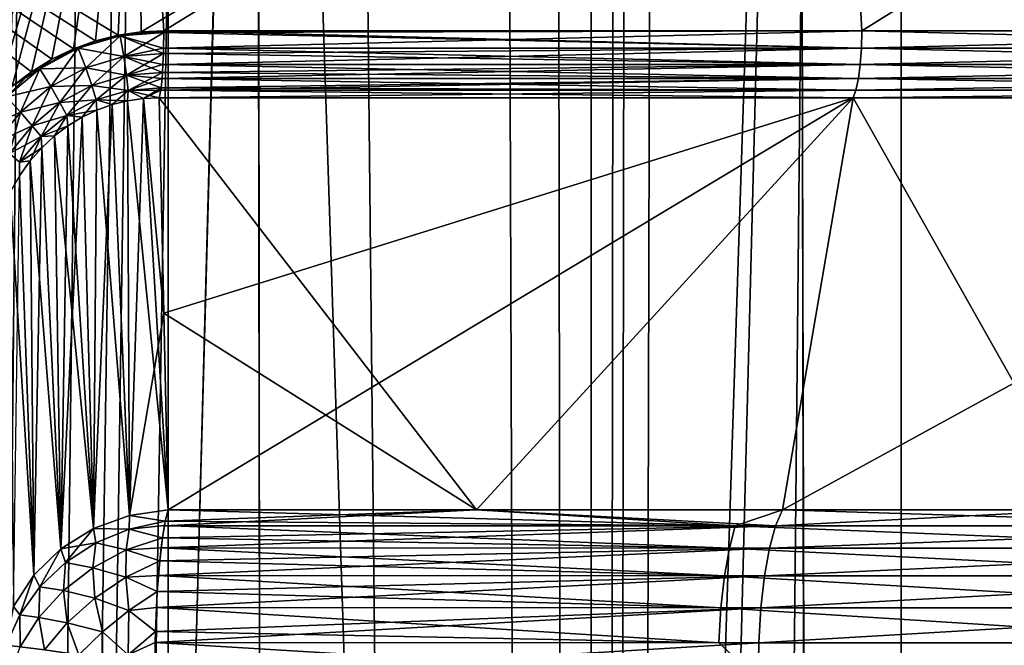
# Model space of a CAD drawing. Header units: metres. Extents: x -24 to 24, y -69 to 184.
# Tile 238 of 256: x 1.66 to 4.41, y -11.38 to -9.63. Entities that reach past the tile are written whole.
import ezdxf

# ---------------------------------------------------------------- set-up
doc = ezdxf.new("R2010")
doc.units = ezdxf.units.M
for name, color, linetype in [('108', 7, 'CONTINUOUS'), ('109', 7, 'CONTINUOUS'), ('113', 7, 'CONTINUOUS'), ('114', 7, 'CONTINUOUS'), ('142', 7, 'CONTINUOUS'), ('143', 7, 'CONTINUOUS'), ('154', 7, 'CONTINUOUS'), ('156', 7, 'CONTINUOUS'), ('31', 7, 'CONTINUOUS'), ('367', 7, 'CONTINUOUS'), ('369', 7, 'CONTINUOUS'), ('3981', 7, 'CONTINUOUS'), ('3984', 7, 'CONTINUOUS'), ('3994', 7, 'CONTINUOUS'), ('56', 7, 'CONTINUOUS'), ('560', 2, 'CONTINUOUS'), ('569', 2, 'CONTINUOUS'), ('63', 7, 'CONTINUOUS'), ('79', 7, 'CONTINUOUS'), ('80', 7, 'CONTINUOUS')]:
    doc.layers.add(name, color=color, linetype=linetype)

msp = doc.modelspace()

# ---------------------------------------------------------------- linework, layer by layer
at = {"layer": '108'}
for points in [[(2.058571, -9.708201, 21.395289), (4.013985, -9.708201, 21.115966), (2.059131, -9.66465, 21.401112)], [(4.013985, -9.708201, 21.115966), (2.059137, -9.659959, 21.401167), (2.059131, -9.66465, 21.401112)], [(4.015098, -9.659958, 21.121766), (2.059137, -9.659959, 21.401167), (4.013985, -9.708201, 21.115966)], [(5.9355, -9.708201, 20.658314), (4.015098, -9.659958, 21.121766), (4.013985, -9.708201, 21.115966)], [(5.937156, -9.659958, 20.663983), (4.015098, -9.659958, 21.121766), (5.9355, -9.708201, 20.658314)], [(4.010724, -9.753766, 21.098814), (2.058571, -9.708201, 21.395289), (2.058144, -9.723514, 21.390848)], [(4.013985, -9.708201, 21.115966), (2.058571, -9.708201, 21.395289), (4.010724, -9.753766, 21.098814)], [(5.930678, -9.753766, 20.641534), (4.013985, -9.708201, 21.115966), (4.010724, -9.753766, 21.098814)], [(5.9355, -9.708201, 20.658314), (4.013985, -9.708201, 21.115966), (5.930678, -9.753766, 20.641534)], [(2.056899, -9.753766, 21.37791), (4.010724, -9.753766, 21.098814), (2.058144, -9.723514, 21.390848)], [(4.0055, -9.793748, 21.071333), (2.056899, -9.753766, 21.37791), (2.055535, -9.776699, 21.363734)], [(4.010724, -9.753766, 21.098814), (2.056899, -9.753766, 21.37791), (4.0055, -9.793748, 21.071333)], [(5.922954, -9.793748, 20.614648), (4.010724, -9.753766, 21.098814), (4.0055, -9.793748, 21.071333)], [(5.930678, -9.753766, 20.641534), (4.010724, -9.753766, 21.098814), (5.922954, -9.793748, 20.614648)], [(3.998624, -9.825766, 21.035157), (2.05422, -9.793748, 21.350065), (2.051538, -9.81946, 21.322194)], [(2.05422, -9.793748, 21.350065), (4.0055, -9.793748, 21.071333), (2.055535, -9.776699, 21.363734)], [(4.0055, -9.793748, 21.071333), (2.05422, -9.793748, 21.350065), (3.998624, -9.825766, 21.035157)], [(5.912785, -9.825766, 20.579257), (4.0055, -9.793748, 21.071333), (3.998624, -9.825766, 21.035157)], [(5.922954, -9.793748, 20.614648), (4.0055, -9.793748, 21.071333), (5.912785, -9.825766, 20.579257)], [(2.050693, -9.825766, 21.313411), (3.998624, -9.825766, 21.035157), (2.051538, -9.81946, 21.322194)], [(2.050693, -9.825766, 21.313411), (2.046602, -9.847897, 21.27017), (3.990626, -9.847897, 20.992465)], [(3.998624, -9.825766, 21.035157), (2.050693, -9.825766, 21.313411), (3.990626, -9.847897, 20.992465)], [(5.90093, -9.847897, 20.537471), (5.912785, -9.825766, 20.579257), (3.990626, -9.847897, 20.992465)], [(5.912785, -9.825766, 20.579257), (3.998624, -9.825766, 21.035157), (3.990626, -9.847897, 20.992465)]]:
    msp.add_3dface(points, dxfattribs=at)
at = {"layer": '109'}
for points in [[(1.937073, -9.673962, 21.412541), (1.81946, -9.708617, 21.422815), (1.947187, -9.731888, 21.401903)], [(1.937073, -9.673962, 21.412541), (1.868128, -9.688306, 21.418686), (1.81946, -9.708617, 21.422815)], [(1.931542, -9.672419, 21.41306), (1.868128, -9.688306, 21.418686), (1.937073, -9.673962, 21.412541)], [(1.995446, -9.663057, 21.4072), (1.931542, -9.672419, 21.41306), (1.937073, -9.673962, 21.412541)], [(2.059131, -9.66465, 21.401112), (1.995446, -9.663057, 21.4072), (1.937073, -9.673962, 21.412541)], [(2.058571, -9.708201, 21.395289), (2.059131, -9.66465, 21.401112), (1.937073, -9.673962, 21.412541)], [(2.058144, -9.723514, 21.390848), (1.937073, -9.673962, 21.412541), (1.947187, -9.731888, 21.401903)], [(2.058144, -9.723514, 21.390848), (2.058571, -9.708201, 21.395289), (1.937073, -9.673962, 21.412541)], [(2.059131, -9.66465, 21.401112), (2.059137, -9.659959, 21.401167), (1.995446, -9.663057, 21.4072)], [(1.81946, -9.708617, 21.422815), (1.711815, -9.766637, 21.431644), (1.840262, -9.763405, 21.411158)], [(1.81946, -9.708617, 21.422815), (1.745812, -9.739442, 21.429002), (1.711815, -9.766637, 21.431644)], [(1.80596, -9.710697, 21.424017), (1.745812, -9.739442, 21.429002), (1.81946, -9.708617, 21.422815)], [(1.868128, -9.688306, 21.418686), (1.80596, -9.710697, 21.424017), (1.81946, -9.708617, 21.422815)], [(1.947187, -9.731888, 21.401903), (1.81946, -9.708617, 21.422815), (1.840262, -9.763405, 21.411158)], [(1.947187, -9.731888, 21.401903), (1.840262, -9.763405, 21.411158), (1.954748, -9.784418, 21.374438)], [(2.056899, -9.753766, 21.37791), (2.058144, -9.723514, 21.390848), (1.947187, -9.731888, 21.401903)], [(2.055535, -9.776699, 21.363734), (1.947187, -9.731888, 21.401903), (1.954748, -9.784418, 21.374438)], [(2.055535, -9.776699, 21.363734), (2.056899, -9.753766, 21.37791), (1.947187, -9.731888, 21.401903)], [(1.711815, -9.766637, 21.431644), (1.61884, -9.844675, 21.438599), (1.742296, -9.816295, 21.418378)], [(1.711815, -9.766637, 21.431644), (1.634642, -9.815048, 21.437769), (1.61884, -9.844675, 21.438599)], [(1.688473, -9.774324, 21.433596), (1.634642, -9.815048, 21.437769), (1.711815, -9.766637, 21.431644)], [(1.745812, -9.739442, 21.429002), (1.688473, -9.774324, 21.433596), (1.711815, -9.766637, 21.431644)], [(1.840262, -9.763405, 21.411158), (1.711815, -9.766637, 21.431644), (1.742296, -9.816295, 21.418378)], [(1.840262, -9.763405, 21.411158), (1.742296, -9.816295, 21.418378), (1.857592, -9.813039, 21.382765)], [(1.954748, -9.784418, 21.374438), (1.840262, -9.763405, 21.411158), (1.857592, -9.813039, 21.382765)], [(1.954748, -9.784418, 21.374438), (1.857592, -9.813039, 21.382765), (1.95908, -9.826862, 21.332598)], [(2.05422, -9.793748, 21.350065), (2.055535, -9.776699, 21.363734), (1.954748, -9.784418, 21.374438)], [(2.051538, -9.81946, 21.322194), (1.954748, -9.784418, 21.374438), (1.95908, -9.826862, 21.332598)], [(2.051538, -9.81946, 21.322194), (2.05422, -9.793748, 21.350065), (1.954748, -9.784418, 21.374438)], [(1.742296, -9.816295, 21.418378), (1.61884, -9.844675, 21.438599), (1.6575, -9.887572, 21.423241)], [(1.742296, -9.816295, 21.418378), (1.6575, -9.887572, 21.423241), (1.768334, -9.861039, 21.388531)], [(1.857592, -9.813039, 21.382765), (1.742296, -9.816295, 21.418378), (1.768334, -9.861039, 21.388531)], [(1.857592, -9.813039, 21.382765), (1.768334, -9.861039, 21.388531), (1.869905, -9.853088, 21.34017)], [(1.95908, -9.826862, 21.332598), (1.857592, -9.813039, 21.382765), (1.869905, -9.853088, 21.34017)], [(2.050693, -9.825766, 21.313411), (2.051538, -9.81946, 21.322194), (1.95908, -9.826862, 21.332598)], [(1.61884, -9.844675, 21.438599), (1.543484, -9.938283, 21.443597), (1.6575, -9.887572, 21.423241)], [(1.957764, -9.855733, 21.280552), (1.95908, -9.826862, 21.332598), (1.869905, -9.853088, 21.34017)], [(1.957764, -9.855733, 21.280552), (2.001993, -9.849552, 21.275745), (1.95908, -9.826862, 21.332598)], [(2.046602, -9.847897, 21.27017), (2.050693, -9.825766, 21.313411), (1.95908, -9.826862, 21.332598)], [(2.001993, -9.849552, 21.275745), (2.046602, -9.847897, 21.27017), (1.95908, -9.826862, 21.332598)], [(1.768334, -9.861039, 21.388531), (1.6575, -9.887572, 21.423241), (1.690654, -9.925861, 21.391535)], [(1.768334, -9.861039, 21.388531), (1.690654, -9.925861, 21.391535), (1.787606, -9.896877, 21.344767)], [(1.869905, -9.853088, 21.34017), (1.768334, -9.861039, 21.388531), (1.787606, -9.896877, 21.344767)], [(1.871569, -9.881726, 21.287698), (1.869905, -9.853088, 21.34017), (1.787606, -9.896877, 21.344767)], [(1.91419, -9.866457, 21.284544), (1.957764, -9.855733, 21.280552), (1.869905, -9.853088, 21.34017)], [(1.871569, -9.881726, 21.287698), (1.91419, -9.866457, 21.284544), (1.869905, -9.853088, 21.34017)], [(1.6575, -9.887572, 21.423241), (1.543484, -9.938283, 21.443597), (1.58854, -9.973251, 21.425762)], [(1.6575, -9.887572, 21.423241), (1.58854, -9.973251, 21.425762), (1.690654, -9.925861, 21.391535)], [(1.787606, -9.896877, 21.344767), (1.690654, -9.925861, 21.391535), (1.715344, -9.956124, 21.346314)], [(1.790548, -9.925762, 21.291443), (1.787606, -9.896877, 21.344767), (1.715344, -9.956124, 21.346314)], [(1.830237, -9.901512, 21.290005), (1.871569, -9.881726, 21.287698), (1.787606, -9.896877, 21.344767)], [(1.790548, -9.925762, 21.291443), (1.830237, -9.901512, 21.290005), (1.787606, -9.896877, 21.344767)], [(1.690654, -9.925861, 21.391535), (1.58854, -9.973251, 21.425762), (1.626941, -10.004058, 21.39189)], [(1.690654, -9.925861, 21.391535), (1.626941, -10.004058, 21.39189), (1.715344, -9.956124, 21.346314)], [(1.752855, -9.954406, 21.291978), (1.790548, -9.925762, 21.291443), (1.715344, -9.956124, 21.346314)], [(1.715344, -9.956124, 21.346314), (1.626941, -10.004058, 21.39189), (1.655257, -10.027953, 21.345005)], [(1.717478, -9.987369, 21.291623), (1.715344, -9.956124, 21.346314), (1.655257, -10.027953, 21.345005)], [(1.717478, -9.987369, 21.291623), (1.752855, -9.954406, 21.291978), (1.715344, -9.956124, 21.346314)], [(1.68475, -10.024578, 21.290384), (1.717478, -9.987369, 21.291623), (1.655257, -10.027953, 21.345005)], [(1.655039, -10.065935, 21.288253), (1.68475, -10.024578, 21.290384), (1.655257, -10.027953, 21.345005)]]:
    msp.add_3dface(points, dxfattribs=at)
at = {"layer": '113'}
for points in [[(2.071301, -11.002237, 18.078611), (1.963509, -11.017669, 18.083245), (2.063269, -11.034334, 18.00847)], [(1.963509, -11.017669, 18.083245), (1.861763, -11.054691, 18.095731), (1.962335, -11.05597, 18.002837)], [(2.063269, -11.034334, 18.00847), (1.963509, -11.017669, 18.083245), (1.962335, -11.05597, 18.002837)], [(2.063269, -11.034334, 18.00847), (1.962335, -11.05597, 18.002837), (2.06089, -11.046462, 17.98783)], [(1.861763, -11.054691, 18.095731), (1.770899, -11.111547, 18.115477), (1.868455, -11.094972, 18.006923)], [(1.962335, -11.05597, 18.002837), (1.861763, -11.054691, 18.095731), (1.868455, -11.094972, 18.006923)], [(1.962335, -11.05597, 18.002837), (1.868455, -11.094972, 18.006923), (1.953855, -11.114573, 17.926886)], [(2.055326, -11.080776, 17.939281), (1.962335, -11.05597, 18.002837), (1.953855, -11.114573, 17.926886)], [(2.06089, -11.046462, 17.98783), (1.962335, -11.05597, 18.002837), (2.055326, -11.080776, 17.939281)], [(2.055326, -11.080776, 17.939281), (1.953855, -11.114573, 17.926886), (2.051692, -11.108591, 17.907414)], [(1.770899, -11.111547, 18.115477), (1.695233, -11.185532, 18.141543), (1.711816, -11.217556, 18.044519)], [(1.78378, -11.149588, 18.021011), (1.770899, -11.111547, 18.115477), (1.711816, -11.217556, 18.044519)], [(1.868455, -11.094972, 18.006923), (1.770899, -11.111547, 18.115477), (1.78378, -11.149588, 18.021011)], [(1.868455, -11.094972, 18.006923), (1.78378, -11.149588, 18.021011), (1.860646, -11.164726, 17.928235)], [(1.953855, -11.114573, 17.926886), (1.868455, -11.094972, 18.006923), (1.860646, -11.164726, 17.928235)], [(1.953855, -11.114573, 17.926886), (1.860646, -11.164726, 17.928235), (1.952602, -11.191094, 17.858695)], [(2.047733, -11.14499, 17.8728), (1.953855, -11.114573, 17.926886), (1.952602, -11.191094, 17.858695)], [(2.051692, -11.108591, 17.907414), (1.953855, -11.114573, 17.926886), (2.047733, -11.14499, 17.8728)], [(2.047733, -11.14499, 17.8728), (1.952602, -11.191094, 17.858695), (2.044053, -11.186461, 17.840787)], [(1.78378, -11.149588, 18.021011), (1.711816, -11.217556, 18.044519), (1.77775, -11.228655, 17.943939)], [(1.860646, -11.164726, 17.928235), (1.78378, -11.149588, 18.021011), (1.77775, -11.228655, 17.943939)], [(1.860646, -11.164726, 17.928235), (1.77775, -11.228655, 17.943939), (1.865495, -11.250128, 17.861226)], [(1.952602, -11.191094, 17.858695), (1.860646, -11.164726, 17.928235), (1.865495, -11.250128, 17.861226)], [(1.695233, -11.185532, 18.141543), (1.638361, -11.273134, 18.172692), (1.655542, -11.296064, 18.076474)], [(1.711816, -11.217556, 18.044519), (1.695233, -11.185532, 18.141543), (1.655542, -11.296064, 18.076474)], [(1.952602, -11.191094, 17.858695), (1.865495, -11.250128, 17.861226), (1.961012, -11.28404, 17.803759)], [(2.044053, -11.186461, 17.840787), (1.952602, -11.191094, 17.858695), (2.04086, -11.231517, 17.813036)], [(2.04086, -11.231517, 17.813036), (1.952602, -11.191094, 17.858695), (1.961012, -11.28404, 17.803759)], [(1.711816, -11.217556, 18.044519), (1.655542, -11.296064, 18.076474), (1.708884, -11.303495, 17.973294)], [(1.77775, -11.228655, 17.943939), (1.711816, -11.217556, 18.044519), (1.708884, -11.303495, 17.973294)], [(1.77775, -11.228655, 17.943939), (1.708884, -11.303495, 17.973294), (1.788372, -11.318999, 17.880919)], [(1.865495, -11.250128, 17.861226), (1.77775, -11.228655, 17.943939), (1.788372, -11.318999, 17.880919)], [(1.865495, -11.250128, 17.861226), (1.788372, -11.318999, 17.880919), (1.887329, -11.343858, 17.810136)], [(1.961012, -11.28404, 17.803759), (1.865495, -11.250128, 17.861226), (1.887329, -11.343858, 17.810136)], [(2.04086, -11.231517, 17.813036), (1.961012, -11.28404, 17.803759), (2.03839, -11.276262, 17.791442)], [(1.655542, -11.296064, 18.076474), (1.638361, -11.273134, 18.172692), (1.617288, -11.381859, 18.115551)], [(1.961012, -11.28404, 17.803759), (1.887329, -11.343858, 17.810136), (1.959027, -11.408141, 17.770434)], [(2.035763, -11.343237, 17.768537), (1.961012, -11.28404, 17.803759), (1.959027, -11.408141, 17.770434)], [(2.03839, -11.276262, 17.791442), (1.961012, -11.28404, 17.803759), (2.035763, -11.343237, 17.768537)], [(1.655542, -11.296064, 18.076474), (1.617288, -11.381859, 18.115551), (1.657135, -11.385891, 18.014984)], [(1.708884, -11.303495, 17.973294), (1.655542, -11.296064, 18.076474), (1.657135, -11.385891, 18.014984)], [(1.708884, -11.303495, 17.973294), (1.657135, -11.385891, 18.014984), (1.72465, -11.394655, 17.916903)], [(1.788372, -11.318999, 17.880919), (1.708884, -11.303495, 17.973294), (1.72465, -11.394655, 17.916903)], [(1.788372, -11.318999, 17.880919), (1.72465, -11.394655, 17.916903), (1.821009, -11.408317, 17.832379)], [(1.887329, -11.343858, 17.810136), (1.788372, -11.318999, 17.880919), (1.821009, -11.408317, 17.832379)], [(1.888493, -11.476089, 17.791269), (1.887329, -11.343858, 17.810136), (1.821009, -11.408317, 17.832379)], [(1.887329, -11.343858, 17.810136), (1.888493, -11.476089, 17.791269), (1.959027, -11.408141, 17.770434)], [(2.035763, -11.343237, 17.768537), (1.959027, -11.408141, 17.770434), (2.034964, -11.374251, 17.76136)], [(1.617288, -11.381859, 18.115551), (1.624985, -11.47365, 18.066726), (1.657135, -11.385891, 18.014984)], [(1.959027, -11.408141, 17.770434), (2.033855, -11.476447, 17.751778), (2.034964, -11.374251, 17.76136)]]:
    msp.add_3dface(points, dxfattribs=at)
at = {"layer": '114'}
for points in [[(2.071301, -11.002237, 18.078611), (2.063269, -11.034334, 18.00847), (3.660442, -11.046907, 17.730887)], [(2.071301, -11.002237, 18.078611), (3.660442, -11.046907, 17.730887), (2.935535, -11.002237, 17.958538)], [(2.935535, -11.002237, 17.958538), (3.660442, -11.046907, 17.730887), (3.793001, -11.002237, 17.79718)], [(3.660442, -11.046907, 17.730887), (5.230758, -11.046907, 17.332696), (3.793001, -11.002237, 17.79718)], [(3.793001, -11.002237, 17.79718), (5.230758, -11.046907, 17.332696), (4.641733, -11.002237, 17.594908)], [(2.063269, -11.034334, 18.00847), (2.06089, -11.046462, 17.98783), (3.660442, -11.046907, 17.730887)], [(2.06089, -11.046462, 17.98783), (2.055326, -11.080776, 17.939281), (3.644036, -11.109467, 17.651418)], [(3.660442, -11.046907, 17.730887), (2.06089, -11.046462, 17.98783), (3.644036, -11.109467, 17.651418)], [(5.207314, -11.109467, 17.255012), (3.660442, -11.046907, 17.730887), (3.644036, -11.109467, 17.651418)], [(5.230758, -11.046907, 17.332696), (3.660442, -11.046907, 17.730887), (5.207314, -11.109467, 17.255012)], [(2.055326, -11.080776, 17.939281), (2.051692, -11.108591, 17.907414), (3.644036, -11.109467, 17.651418)], [(2.051692, -11.108591, 17.907414), (2.047733, -11.14499, 17.8728), (3.630553, -11.187254, 17.586107)], [(3.644036, -11.109467, 17.651418), (2.051692, -11.108591, 17.907414), (3.630553, -11.187254, 17.586107)], [(5.188047, -11.187254, 17.191167), (3.644036, -11.109467, 17.651418), (3.630553, -11.187254, 17.586107)], [(5.207314, -11.109467, 17.255012), (3.644036, -11.109467, 17.651418), (5.188047, -11.187254, 17.191167)], [(2.047733, -11.14499, 17.8728), (2.044053, -11.186461, 17.840787), (3.630553, -11.187254, 17.586107)], [(2.044053, -11.186461, 17.840787), (2.04086, -11.231517, 17.813036), (3.620559, -11.277001, 17.537695)], [(3.630553, -11.187254, 17.586107), (2.044053, -11.186461, 17.840787), (3.620559, -11.277001, 17.537695)], [(5.173765, -11.277001, 17.143843), (3.630553, -11.187254, 17.586107), (3.620559, -11.277001, 17.537695)], [(5.188047, -11.187254, 17.191167), (3.630553, -11.187254, 17.586107), (5.173765, -11.277001, 17.143843)], [(2.04086, -11.231517, 17.813036), (2.03839, -11.276262, 17.791442), (3.620559, -11.277001, 17.537695)], [(2.03839, -11.276262, 17.791442), (2.035763, -11.343237, 17.768537), (3.614473, -11.374941, 17.508217)], [(3.620559, -11.277001, 17.537695), (2.03839, -11.276262, 17.791442), (3.614473, -11.374941, 17.508217)], [(5.165069, -11.374941, 17.115027), (3.620559, -11.277001, 17.537695), (3.614473, -11.374941, 17.508217)], [(5.173765, -11.277001, 17.143843), (3.620559, -11.277001, 17.537695), (5.165069, -11.374941, 17.115027)], [(2.035763, -11.343237, 17.768537), (2.034964, -11.374251, 17.76136), (3.614473, -11.374941, 17.508217)], [(2.034964, -11.374251, 17.76136), (2.033855, -11.476447, 17.751778), (3.724355, -11.476447, 17.475451)], [(3.614473, -11.374941, 17.508217), (2.034964, -11.374251, 17.76136), (3.724355, -11.476447, 17.475451)], [(5.165069, -11.374941, 17.115027), (3.614473, -11.374941, 17.508217), (3.724355, -11.476447, 17.475451)], [(5.380624, -11.476447, 17.038518), (5.165069, -11.374941, 17.115027), (3.724355, -11.476447, 17.475451)]]:
    msp.add_3dface(points, dxfattribs=at)
at = {"layer": '142'}
for points in [[(2.060818, -11.046905, -17.987116), (2.935545, -11.002237, -17.958537), (3.77373, -11.046907, -17.707122)], [(2.063257, -11.034374, -18.008398), (2.935545, -11.002237, -17.958537), (2.060818, -11.046905, -17.987116)], [(2.071301, -11.002237, -18.078611), (2.935545, -11.002237, -17.958537), (2.063257, -11.034374, -18.008398)], [(2.935545, -11.002237, -17.958537), (3.793018, -11.002237, -17.797176), (3.77373, -11.046907, -17.707122)], [(3.77373, -11.046907, -17.707122), (4.641754, -11.002237, -17.594902), (5.45196, -11.046907, -17.264395)], [(3.793018, -11.002237, -17.797176), (4.641754, -11.002237, -17.594902), (3.77373, -11.046907, -17.707122)], [(2.051686, -11.108599, -17.907406), (3.77373, -11.046907, -17.707122), (3.756816, -11.109467, -17.627759)], [(2.055337, -11.080778, -17.939277), (3.77373, -11.046907, -17.707122), (2.051686, -11.108599, -17.907406)], [(2.060818, -11.046905, -17.987116), (3.77373, -11.046907, -17.707122), (2.055337, -11.080778, -17.939277)], [(3.756816, -11.109467, -17.627759), (5.45196, -11.046907, -17.264395), (5.427524, -11.109467, -17.187017)], [(3.77373, -11.046907, -17.707122), (5.45196, -11.046907, -17.264395), (3.756816, -11.109467, -17.627759)], [(2.044053, -11.186461, -17.840787), (3.756816, -11.109467, -17.627759), (3.742916, -11.187254, -17.562535)], [(2.047721, -11.144992, -17.872799), (3.756816, -11.109467, -17.627759), (2.044053, -11.186461, -17.840787)], [(2.051686, -11.108599, -17.907406), (3.756816, -11.109467, -17.627759), (2.047721, -11.144992, -17.872799)], [(3.742916, -11.187254, -17.562535), (5.427524, -11.109467, -17.187017), (5.407442, -11.187254, -17.123424)], [(3.756816, -11.109467, -17.627759), (5.427524, -11.109467, -17.187017), (3.742916, -11.187254, -17.562535)], [(2.038399, -11.276265, -17.79144), (3.742916, -11.187254, -17.562535), (3.732612, -11.277001, -17.514189)], [(2.040873, -11.23152, -17.813033), (3.742916, -11.187254, -17.562535), (2.038399, -11.276265, -17.79144)], [(2.044053, -11.186461, -17.840787), (3.742916, -11.187254, -17.562535), (2.040873, -11.23152, -17.813033)], [(3.732612, -11.277001, -17.514189), (5.407442, -11.187254, -17.123424), (5.392556, -11.277001, -17.076286)], [(3.742916, -11.187254, -17.562535), (5.407442, -11.187254, -17.123424), (3.732612, -11.277001, -17.514189)], [(2.034953, -11.374249, -17.761362), (3.732612, -11.277001, -17.514189), (3.726338, -11.374941, -17.48475)], [(2.035775, -11.343241, -17.768535), (3.732612, -11.277001, -17.514189), (2.034953, -11.374249, -17.761362)], [(2.038399, -11.276265, -17.79144), (3.732612, -11.277001, -17.514189), (2.035775, -11.343241, -17.768535)], [(3.726338, -11.374941, -17.48475), (5.392556, -11.277001, -17.076286), (5.383492, -11.374941, -17.047583)], [(3.732612, -11.277001, -17.514189), (5.392556, -11.277001, -17.076286), (3.726338, -11.374941, -17.48475)], [(2.033855, -11.476447, -17.751778), (2.034953, -11.374249, -17.761362), (3.726338, -11.374941, -17.48475)], [(3.724355, -11.476447, -17.475451), (2.033855, -11.476447, -17.751778), (3.726338, -11.374941, -17.48475)], [(3.724355, -11.476447, -17.475451), (3.726338, -11.374941, -17.48475), (5.383492, -11.374941, -17.047583)], [(5.380624, -11.476447, -17.038518), (3.724355, -11.476447, -17.475451), (5.383492, -11.374941, -17.047583)]]:
    msp.add_3dface(points, dxfattribs=at)
at = {"layer": '143'}
for points in [[(1.963509, -11.017669, -18.083245), (2.071301, -11.002237, -18.078611), (2.063257, -11.034374, -18.008398)], [(1.861763, -11.054691, -18.095731), (1.963509, -11.017669, -18.083245), (1.962239, -11.056001, -18.002836)], [(1.963509, -11.017669, -18.083245), (2.063257, -11.034374, -18.008398), (1.962239, -11.056001, -18.002836)], [(2.063257, -11.034374, -18.008398), (2.055337, -11.080778, -17.939277), (1.962239, -11.056001, -18.002836)], [(2.063257, -11.034374, -18.008398), (2.060818, -11.046905, -17.987116), (2.055337, -11.080778, -17.939277)], [(1.770899, -11.111547, -18.115477), (1.861763, -11.054691, -18.095731), (1.783728, -11.149628, -18.021024)], [(1.783728, -11.149628, -18.021024), (1.861763, -11.054691, -18.095731), (1.868381, -11.095011, -18.00693)], [(1.868381, -11.095011, -18.00693), (1.861763, -11.054691, -18.095731), (1.962239, -11.056001, -18.002836)], [(1.868381, -11.095011, -18.00693), (1.962239, -11.056001, -18.002836), (1.953855, -11.114573, -17.926886)], [(1.962239, -11.056001, -18.002836), (2.055337, -11.080778, -17.939277), (1.953855, -11.114573, -17.926886)], [(2.055337, -11.080778, -17.939277), (2.047721, -11.144992, -17.872799), (1.953855, -11.114573, -17.926886)], [(2.055337, -11.080778, -17.939277), (2.051686, -11.108599, -17.907406), (2.047721, -11.144992, -17.872799)], [(1.695233, -11.185532, -18.141543), (1.770899, -11.111547, -18.115477), (1.711784, -11.217593, -18.044533)], [(1.711784, -11.217593, -18.044533), (1.770899, -11.111547, -18.115477), (1.783728, -11.149628, -18.021024)], [(1.783728, -11.149628, -18.021024), (1.868381, -11.095011, -18.00693), (1.860646, -11.164726, -17.928235)], [(1.860646, -11.164726, -17.928235), (1.868381, -11.095011, -18.00693), (1.953855, -11.114573, -17.926886)], [(1.860646, -11.164726, -17.928235), (1.953855, -11.114573, -17.926886), (1.952602, -11.191094, -17.858695)], [(1.953855, -11.114573, -17.926886), (2.047721, -11.144992, -17.872799), (1.952602, -11.191094, -17.858695)], [(2.047721, -11.144992, -17.872799), (2.040873, -11.23152, -17.813033), (1.952602, -11.191094, -17.858695)], [(2.047721, -11.144992, -17.872799), (2.044053, -11.186461, -17.840787), (2.040873, -11.23152, -17.813033)], [(1.711784, -11.217593, -18.044533), (1.783728, -11.149628, -18.021024), (1.77775, -11.228655, -17.943939)], [(1.77775, -11.228655, -17.943939), (1.783728, -11.149628, -18.021024), (1.860646, -11.164726, -17.928235)], [(1.77775, -11.228655, -17.943939), (1.860646, -11.164726, -17.928235), (1.865495, -11.250128, -17.861226)], [(1.865495, -11.250128, -17.861226), (1.860646, -11.164726, -17.928235), (1.952602, -11.191094, -17.858695)], [(1.638361, -11.273134, -18.172692), (1.695233, -11.185532, -18.141543), (1.655526, -11.296091, -18.076485)], [(1.655526, -11.296091, -18.076485), (1.695233, -11.185532, -18.141543), (1.711784, -11.217593, -18.044533)], [(1.865495, -11.250128, -17.861226), (1.952602, -11.191094, -17.858695), (1.961012, -11.28404, -17.803759)], [(1.952602, -11.191094, -17.858695), (2.040873, -11.23152, -17.813033), (1.961012, -11.28404, -17.803759)], [(1.655526, -11.296091, -18.076485), (1.711784, -11.217593, -18.044533), (1.708884, -11.303495, -17.973294)], [(1.708884, -11.303495, -17.973294), (1.711784, -11.217593, -18.044533), (1.77775, -11.228655, -17.943939)], [(1.708884, -11.303495, -17.973294), (1.77775, -11.228655, -17.943939), (1.788372, -11.318999, -17.880919)], [(1.788372, -11.318999, -17.880919), (1.77775, -11.228655, -17.943939), (1.865495, -11.250128, -17.861226)], [(1.788372, -11.318999, -17.880919), (1.865495, -11.250128, -17.861226), (1.887329, -11.343858, -17.810136)], [(1.887329, -11.343858, -17.810136), (1.865495, -11.250128, -17.861226), (1.961012, -11.28404, -17.803759)], [(2.040873, -11.23152, -17.813033), (2.035775, -11.343241, -17.768535), (1.961012, -11.28404, -17.803759)], [(2.040873, -11.23152, -17.813033), (2.038399, -11.276265, -17.79144), (2.035775, -11.343241, -17.768535)], [(1.617284, -11.381874, -18.115558), (1.638361, -11.273134, -18.172692), (1.655526, -11.296091, -18.076485)], [(1.887329, -11.343858, -17.810136), (1.961012, -11.28404, -17.803759), (1.959027, -11.408141, -17.770434)], [(1.961012, -11.28404, -17.803759), (2.035775, -11.343241, -17.768535), (1.959027, -11.408141, -17.770434)], [(1.617284, -11.381874, -18.115558), (1.655526, -11.296091, -18.076485), (1.657135, -11.385891, -18.014984)], [(1.657135, -11.385891, -18.014984), (1.655526, -11.296091, -18.076485), (1.708884, -11.303495, -17.973294)], [(1.657135, -11.385891, -18.014984), (1.708884, -11.303495, -17.973294), (1.72465, -11.394655, -17.916903)], [(1.72465, -11.394655, -17.916903), (1.708884, -11.303495, -17.973294), (1.788372, -11.318999, -17.880919)], [(1.72465, -11.394655, -17.916903), (1.788372, -11.318999, -17.880919), (1.821009, -11.408317, -17.832379)], [(1.821009, -11.408317, -17.832379), (1.788372, -11.318999, -17.880919), (1.887329, -11.343858, -17.810136)], [(1.888493, -11.476089, -17.791269), (1.821009, -11.408317, -17.832379), (1.887329, -11.343858, -17.810136)], [(1.888493, -11.476089, -17.791269), (1.887329, -11.343858, -17.810136), (1.959027, -11.408141, -17.770434)], [(2.035775, -11.343241, -17.768535), (2.033855, -11.476447, -17.751778), (1.959027, -11.408141, -17.770434)], [(2.033855, -11.476447, -17.751778), (2.035775, -11.343241, -17.768535), (2.034953, -11.374249, -17.761362)]]:
    msp.add_3dface(points, dxfattribs=at)
at = {"layer": '154'}
for points in [[(2.319001, -5.140339, 15.135901), (0.800257, -61, 15.779721), (0.77528, -5.140339, 15.292881)], [(2.392559, -61, 15.6178), (0.800257, -61, 15.779721), (2.319001, -5.140339, 15.135901)], [(3.838062, -5.140339, 14.823716), (2.392559, -61, 15.6178), (2.319001, -5.140339, 15.135901)], [(3.96031, -61, 15.295618), (2.392559, -61, 15.6178), (3.838062, -5.140339, 14.823716)], [(5.317986, -5.140339, 14.359398), (3.96031, -61, 15.295618), (3.838062, -5.140339, 14.823716)], [(5.487423, -61, 14.816484), (3.96031, -61, 15.295618), (5.317986, -5.140339, 14.359398)]]:
    msp.add_3dface(points, dxfattribs=at)
at = {"layer": '156'}
for points in [[(0.77528, -5.140339, -15.292881), (0.804781, -61, -15.779491), (2.319001, -5.140339, -15.135901)], [(2.319001, -5.140339, -15.135901), (0.804781, -61, -15.779491), (2.396738, -61, -15.617159)], [(3.838062, -5.140339, -14.823716), (2.319001, -5.140339, -15.135901), (2.396738, -61, -15.617159)], [(3.964111, -61, -15.294634), (3.838062, -5.140339, -14.823716), (2.396738, -61, -15.617159)], [(5.317986, -5.140339, -14.359398), (3.838062, -5.140339, -14.823716), (3.964111, -61, -15.294634)], [(5.490821, -61, -14.815225), (5.317986, -5.140339, -14.359398), (3.964111, -61, -15.294634)]]:
    msp.add_3dface(points, dxfattribs=at)
at = {"layer": '31'}
for points in [[(2.046602, -9.847897, -21.27017), (3.990551, -9.847897, -20.992479), (2.059597, -10.451515, -19.602074)], [(2.059597, -10.451515, -19.602074), (3.990551, -9.847897, -20.992479), (2.071301, -11.002237, -18.078611)], [(2.071301, -11.002237, -18.078611), (3.990551, -9.847897, -20.992479), (2.935545, -11.002237, -17.958537)], [(2.935545, -11.002237, -17.958537), (3.990551, -9.847897, -20.992479), (3.793018, -11.002237, -17.797176)], [(3.793018, -11.002237, -17.797176), (5.900835, -9.847897, -20.537498), (4.641754, -11.002237, -17.594902)], [(3.990551, -9.847897, -20.992479), (5.900835, -9.847897, -20.537498), (3.793018, -11.002237, -17.797176)]]:
    msp.add_3dface(points, dxfattribs=at)
at = {"layer": '367'}
for points in [[(5.396133, 145.2, -23.642002), (3.255157, -68.3, -24.030532), (3.445987, 52.023566, -24.00391)], [(5.396133, -68.3, -23.642002), (3.255157, -68.3, -24.030532), (5.396133, 145.2, -23.642002)], [(3.445987, 52.023566, -24.00391), (3.255157, -68.3, -24.030532), (3.382654, 51.57613, -24.012916)], [(3.382654, 51.57613, -24.012916), (3.255157, -68.3, -24.030532), (3.257652, 51.144096, -24.030194)], [(3.257652, 51.144096, -24.030194), (3.255157, -68.3, -24.030532), (3.07412, 50.736824, -24.054361)], [(3.07412, 50.736824, -24.054361), (1.087972, -68.3, -24.225582), (2.835478, 50.361229, -24.083658)], [(3.255157, -68.3, -24.030532), (1.087972, -68.3, -24.225582), (3.07412, 50.736824, -24.054361)], [(2.835478, 50.361229, -24.083658), (1.087972, -68.3, -24.225582), (2.752013, 50.25361, -24.093338)], [(2.752013, 50.25361, -24.093338), (1.087972, -68.3, -24.225582), (2.546711, 50.024806, -24.115903)], [(2.546711, 50.024806, -24.115903), (1.087972, -68.3, -24.225582), (2.211489, 49.73194, -24.148951)], [(2.211489, 49.73194, -24.148951), (1.087972, -68.3, -24.225582), (1.952703, 49.556091, -24.171253)], [(1.952703, 49.556091, -24.171253), (1.087972, -68.3, -24.225582), (1.83204, 49.486097, -24.180697)], [(1.83204, 49.486097, -24.180697), (1.087972, -68.3, -24.225582), (1.409248, 49.290805, -24.209017)]]:
    msp.add_3dface(points, dxfattribs=at)
at = {"layer": '369'}
for points in [[(3.631011, 65.276726, 23.976619), (5.396133, -68.3, 23.642002), (4.510412, 65.368551, 23.826848)], [(2.739893, 65.205568, 24.094719), (3.255157, -68.3, 24.030532), (3.631011, 65.276726, 23.976619)], [(3.255157, -68.3, 24.030532), (5.396133, -68.3, 23.642002), (3.631011, 65.276726, 23.976619)], [(1.83678, 65.154766, 24.180338), (3.255157, -68.3, 24.030532), (2.739893, 65.205568, 24.094719)], [(0.922576, 65.124184, 24.232444), (1.087972, -68.3, 24.225582), (1.83678, 65.154766, 24.180338)], [(1.087972, -68.3, 24.225582), (3.255157, -68.3, 24.030532), (1.83678, 65.154766, 24.180338)]]:
    msp.add_3dface(points, dxfattribs=at)
at = {"layer": '3981'}
for points in [[(1.931542, -9.672419, 21.41306), (1.983759, -8.496539, 21.408286), (-0.000004, -8.496539, 21.5)], [(1.868128, -9.688306, 21.418686), (1.931542, -9.672419, 21.41306), (-0.000004, -8.496539, 21.5)], [(1.80596, -9.710697, 21.424017), (1.868128, -9.688306, 21.418686), (-0.000004, -8.496539, 21.5)], [(1.745812, -9.739442, 21.429002), (1.80596, -9.710697, 21.424017), (-0.000004, -8.496539, 21.5)], [(1.688473, -9.774324, 21.433596), (1.745812, -9.739442, 21.429002), (-0.000004, -8.496539, 21.5)], [(1.634642, -9.815048, 21.437769), (1.688473, -9.774324, 21.433596), (-0.000004, -8.496539, 21.5)], [(1.931542, -9.672419, 21.41306), (1.995446, -9.663057, 21.4072), (1.983759, -8.496539, 21.408286)], [(2.059137, -9.659959, 21.401167), (3.950603, -8.496539, 21.133924), (1.983759, -8.496539, 21.408286)], [(1.995446, -9.663057, 21.4072), (2.059137, -9.659959, 21.401167), (1.983759, -8.496539, 21.408286)], [(2.059137, -9.659959, 21.401167), (4.015098, -9.659958, 21.121766), (3.950603, -8.496539, 21.133924)], [(4.015098, -9.659958, 21.121766), (5.883745, -8.496539, 20.679254), (3.950603, -8.496539, 21.133924)], [(4.015098, -9.659958, 21.121766), (5.937156, -9.659958, 20.663983), (5.883745, -8.496539, 20.679254)]]:
    msp.add_3dface(points, dxfattribs=at)
at = {"layer": '3984'}
for points in [[(1.408093, -10.1657, -21.453841), (0.000004, -8.496539, -21.5), (1.983772, -8.496539, -21.408285)], [(1.431909, -10.096802, -21.452264), (1.408093, -10.1657, -21.453841), (1.983772, -8.496539, -21.408285)], [(1.462044, -10.031125, -21.450231), (1.431909, -10.096802, -21.452264), (1.983772, -8.496539, -21.408285)], [(1.497957, -9.969541, -21.447753), (1.462044, -10.031125, -21.450231), (1.983772, -8.496539, -21.408285)], [(1.539034, -9.91277, -21.444845), (1.497957, -9.969541, -21.447753), (1.983772, -8.496539, -21.408285)], [(1.584745, -9.861231, -21.441515), (1.539034, -9.91277, -21.444845), (1.983772, -8.496539, -21.408285)], [(1.634666, -9.815025, -21.437767), (1.584745, -9.861231, -21.441515), (1.983772, -8.496539, -21.408285)], [(1.688499, -9.774306, -21.433594), (1.634666, -9.815025, -21.437767), (1.983772, -8.496539, -21.408285)], [(1.745836, -9.739432, -21.429), (1.688499, -9.774306, -21.433594), (1.983772, -8.496539, -21.408285)], [(1.805977, -9.710693, -21.424016), (1.745836, -9.739432, -21.429), (1.983772, -8.496539, -21.408285)], [(1.868136, -9.688304, -21.418685), (1.805977, -9.710693, -21.424016), (1.983772, -8.496539, -21.408285)], [(1.931542, -9.672418, -21.41306), (1.868136, -9.688304, -21.418685), (1.983772, -8.496539, -21.408285)], [(1.995443, -9.663055, -21.4072), (1.931542, -9.672418, -21.41306), (1.983772, -8.496539, -21.408285)], [(1.995443, -9.663055, -21.4072), (1.983772, -8.496539, -21.408285), (3.950617, -8.496539, -21.133921)], [(2.059137, -9.659958, -21.401167), (1.995443, -9.663055, -21.4072), (3.950617, -8.496539, -21.133921)], [(4.015096, -9.659958, -21.121766), (2.059137, -9.659958, -21.401167), (3.950617, -8.496539, -21.133921)], [(4.015096, -9.659958, -21.121766), (3.950617, -8.496539, -21.133921), (5.883753, -8.496539, -20.679252)], [(5.937152, -9.659958, -20.663984), (4.015096, -9.659958, -21.121766), (5.883753, -8.496539, -20.679252)]]:
    msp.add_3dface(points, dxfattribs=at)
at = {"layer": '3994'}
for points in [[(3.990626, -9.847897, 20.992465), (2.046602, -9.847897, 21.27017), (2.935535, -11.002237, 17.958538)], [(2.046602, -9.847897, 21.27017), (2.059582, -10.450829, 19.603971), (2.935535, -11.002237, 17.958538)], [(3.990626, -9.847897, 20.992465), (2.935535, -11.002237, 17.958538), (3.793001, -11.002237, 17.79718)], [(3.990626, -9.847897, 20.992465), (3.793001, -11.002237, 17.79718), (4.641733, -11.002237, 17.594908)], [(5.90093, -9.847897, 20.537471), (3.990626, -9.847897, 20.992465), (4.641733, -11.002237, 17.594908)], [(2.071301, -11.002237, 18.078611), (2.935535, -11.002237, 17.958538), (2.059582, -10.450829, 19.603971)]]:
    msp.add_3dface(points, dxfattribs=at)
at = {"layer": '56'}
for points in [[(2.001993, -9.849552, 21.275745), (1.957764, -9.855733, 21.280552), (2.071301, -11.002237, 18.078611)], [(2.046602, -9.847897, 21.27017), (2.001993, -9.849552, 21.275745), (2.059582, -10.450829, 19.603971)], [(2.059582, -10.450829, 19.603971), (2.001993, -9.849552, 21.275745), (2.071301, -11.002237, 18.078611)], [(1.91419, -9.866457, 21.284544), (1.871569, -9.881726, 21.287698), (1.963509, -11.017669, 18.083245)], [(1.957764, -9.855733, 21.280552), (1.91419, -9.866457, 21.284544), (1.963509, -11.017669, 18.083245)], [(2.071301, -11.002237, 18.078611), (1.957764, -9.855733, 21.280552), (1.963509, -11.017669, 18.083245)], [(1.830237, -9.901512, 21.290005), (1.790548, -9.925762, 21.291443), (1.861763, -11.054691, 18.095731)], [(1.871569, -9.881726, 21.287698), (1.830237, -9.901512, 21.290005), (1.861763, -11.054691, 18.095731)], [(1.963509, -11.017669, 18.083245), (1.871569, -9.881726, 21.287698), (1.861763, -11.054691, 18.095731)], [(1.790548, -9.925762, 21.291443), (1.752855, -9.954406, 21.291978), (1.861763, -11.054691, 18.095731)], [(1.752855, -9.954406, 21.291978), (1.717478, -9.987369, 21.291623), (1.770899, -11.111547, 18.115477)], [(1.861763, -11.054691, 18.095731), (1.752855, -9.954406, 21.291978), (1.770899, -11.111547, 18.115477)], [(1.717478, -9.987369, 21.291623), (1.68475, -10.024578, 21.290384), (1.770899, -11.111547, 18.115477)], [(1.68475, -10.024578, 21.290384), (1.655039, -10.065935, 21.288253), (1.695233, -11.185532, 18.141543)], [(1.770899, -11.111547, 18.115477), (1.68475, -10.024578, 21.290384), (1.695233, -11.185532, 18.141543)], [(1.655039, -10.065935, 21.288253), (1.62876, -10.111284, 21.285213), (1.695233, -11.185532, 18.141543)], [(1.695233, -11.185532, 18.141543), (1.62876, -10.111284, 21.285213), (1.638361, -11.273134, 18.172692)]]:
    msp.add_3dface(points, dxfattribs=at)
at = {"layer": '560'}
for points in [[(2.071519, -59.3, -22.354224), (0, 3.7, -22.45), (0, -59.3, -22.450001)], [(2.071533, 3.7, -22.354222), (0, 3.7, -22.45), (2.071519, -59.3, -22.354224)], [(4.125284, -59.3, -22.067725), (2.071533, 3.7, -22.354222), (2.071519, -59.3, -22.354224)], [(4.125271, 3.7, -22.067729), (2.071533, 3.7, -22.354222), (4.125284, -59.3, -22.067725)], [(6.143718, -59.3, -21.592988), (4.125271, 3.7, -22.067729), (4.125284, -59.3, -22.067725)], [(6.143717, 3.7, -21.592991), (4.125271, 3.7, -22.067729), (6.143718, -59.3, -21.592988)]]:
    msp.add_3dface(points, dxfattribs=at)
at = {"layer": '569'}
for points in [[(0, -59.3, 22.450001), (0, 3.7, 22.45), (2.071533, 3.7, 22.354222)], [(2.071519, -59.3, 22.354224), (0, -59.3, 22.450001), (2.071533, 3.7, 22.354222)], [(2.071519, -59.3, 22.354224), (2.071533, 3.7, 22.354222), (4.125271, 3.7, 22.067729)], [(4.125284, -59.3, 22.067725), (2.071519, -59.3, 22.354224), (4.125271, 3.7, 22.067729)], [(4.125284, -59.3, 22.067725), (4.125271, 3.7, 22.067729), (6.143717, 3.7, 21.592991)], [(6.143718, -59.3, 21.592988), (4.125284, -59.3, 22.067725), (6.143717, 3.7, 21.592991)]]:
    msp.add_3dface(points, dxfattribs=at)
at = {"layer": '63'}
for points in [[(1.957766, -9.855732, -21.280552), (2.001994, -9.849552, -21.275746), (1.963509, -11.017669, -18.083245)], [(2.001994, -9.849552, -21.275746), (2.059597, -10.451515, -19.602074), (1.963509, -11.017669, -18.083245)], [(2.046602, -9.847897, -21.27017), (2.059597, -10.451515, -19.602074), (2.001994, -9.849552, -21.275746)], [(1.861763, -11.054691, -18.095731), (1.914193, -9.866456, -21.284544), (1.963509, -11.017669, -18.083245)], [(1.871573, -9.881725, -21.287697), (1.914193, -9.866456, -21.284544), (1.861763, -11.054691, -18.095731)], [(1.914193, -9.866456, -21.284544), (1.957766, -9.855732, -21.280552), (1.963509, -11.017669, -18.083245)], [(1.770899, -11.111547, -18.115477), (1.830241, -9.90151, -21.290004), (1.861763, -11.054691, -18.095731)], [(1.79055, -9.92576, -21.291443), (1.830241, -9.90151, -21.290004), (1.770899, -11.111547, -18.115477)], [(1.830241, -9.90151, -21.290004), (1.871573, -9.881725, -21.287697), (1.861763, -11.054691, -18.095731)], [(1.752858, -9.954403, -21.291979), (1.79055, -9.92576, -21.291443), (1.770899, -11.111547, -18.115477)], [(1.717482, -9.987365, -21.291624), (1.752858, -9.954403, -21.291979), (1.770899, -11.111547, -18.115477)], [(1.684754, -10.024573, -21.290384), (1.717482, -9.987365, -21.291624), (1.695233, -11.185532, -18.141543)], [(1.695233, -11.185532, -18.141543), (1.717482, -9.987365, -21.291624), (1.770899, -11.111547, -18.115477)], [(1.655043, -10.065927, -21.288254), (1.684754, -10.024573, -21.290384), (1.695233, -11.185532, -18.141543)], [(1.638361, -11.273134, -18.172692), (1.655043, -10.065927, -21.288254), (1.695233, -11.185532, -18.141543)], [(2.059597, -10.451515, -19.602074), (2.071301, -11.002237, -18.078611), (1.963509, -11.017669, -18.083245)]]:
    msp.add_3dface(points, dxfattribs=at)
at = {"layer": '79'}
for points in [[(1.819465, -9.708617, -21.422814), (1.931542, -9.672418, -21.41306), (1.937077, -9.673962, -21.41254)], [(1.868136, -9.688304, -21.418685), (1.931542, -9.672418, -21.41306), (1.819465, -9.708617, -21.422814)], [(1.819465, -9.708617, -21.422814), (1.937077, -9.673962, -21.41254), (1.840267, -9.763405, -21.411157)], [(1.840267, -9.763405, -21.411157), (1.937077, -9.673962, -21.41254), (1.947191, -9.731888, -21.401902)], [(1.931542, -9.672418, -21.41306), (1.995443, -9.663055, -21.4072), (1.937077, -9.673962, -21.41254)], [(1.937077, -9.673962, -21.41254), (2.059137, -9.659958, -21.401167), (2.059131, -9.664646, -21.401112)], [(1.995443, -9.663055, -21.4072), (2.059137, -9.659958, -21.401167), (1.937077, -9.673962, -21.41254)], [(1.937077, -9.673962, -21.41254), (2.059131, -9.664646, -21.401112), (1.947191, -9.731888, -21.401902)], [(1.947191, -9.731888, -21.401902), (2.059131, -9.664646, -21.401112), (2.058571, -9.708201, -21.395289)], [(1.711816, -9.766638, -21.431644), (1.819465, -9.708617, -21.422814), (1.742296, -9.816296, -21.418377)], [(1.711816, -9.766638, -21.431644), (1.805977, -9.710693, -21.424016), (1.819465, -9.708617, -21.422814)], [(1.745836, -9.739432, -21.429), (1.805977, -9.710693, -21.424016), (1.711816, -9.766638, -21.431644)], [(1.742296, -9.816296, -21.418377), (1.819465, -9.708617, -21.422814), (1.840267, -9.763405, -21.411157)], [(1.805977, -9.710693, -21.424016), (1.868136, -9.688304, -21.418685), (1.819465, -9.708617, -21.422814)], [(2.058144, -9.72351, -21.390849), (1.947191, -9.731888, -21.401902), (2.058571, -9.708201, -21.395289)], [(1.688499, -9.774306, -21.433594), (1.745836, -9.739432, -21.429), (1.711816, -9.766638, -21.431644)], [(1.840267, -9.763405, -21.411157), (1.947191, -9.731888, -21.401902), (1.857597, -9.813039, -21.382764)], [(1.857597, -9.813039, -21.382764), (1.947191, -9.731888, -21.401902), (1.954751, -9.784418, -21.374437)], [(1.947191, -9.731888, -21.401902), (2.058144, -9.72351, -21.390849), (1.954751, -9.784418, -21.374437)], [(1.954751, -9.784418, -21.374437), (2.058144, -9.72351, -21.390849), (2.056899, -9.753766, -21.37791)], [(1.61884, -9.844675, -21.4386), (1.711816, -9.766638, -21.431644), (1.6575, -9.887572, -21.423241)], [(1.61884, -9.844675, -21.4386), (1.688499, -9.774306, -21.433594), (1.711816, -9.766638, -21.431644)], [(1.6575, -9.887572, -21.423241), (1.711816, -9.766638, -21.431644), (1.742296, -9.816296, -21.418377)], [(1.742296, -9.816296, -21.418377), (1.840267, -9.763405, -21.411157), (1.768334, -9.86104, -21.38853)], [(1.768334, -9.86104, -21.38853), (1.840267, -9.763405, -21.411157), (1.857597, -9.813039, -21.382764)], [(2.055535, -9.776696, -21.363736), (1.954751, -9.784418, -21.374437), (2.056899, -9.753766, -21.37791)], [(1.634666, -9.815025, -21.437767), (1.688499, -9.774306, -21.433594), (1.61884, -9.844675, -21.4386)], [(1.857597, -9.813039, -21.382764), (1.954751, -9.784418, -21.374437), (1.869909, -9.853088, -21.340169)], [(1.869909, -9.853088, -21.340169), (1.954751, -9.784418, -21.374437), (1.959083, -9.826862, -21.332597)], [(1.954751, -9.784418, -21.374437), (2.055535, -9.776696, -21.363736), (1.959083, -9.826862, -21.332597)], [(1.959083, -9.826862, -21.332597), (2.055535, -9.776696, -21.363736), (2.05422, -9.793748, -21.350065)], [(2.051538, -9.819458, -21.322196), (1.959083, -9.826862, -21.332597), (2.05422, -9.793748, -21.350065)], [(1.6575, -9.887572, -21.423241), (1.742296, -9.816296, -21.418377), (1.690654, -9.92586, -21.391535)], [(1.690654, -9.92586, -21.391535), (1.742296, -9.816296, -21.418377), (1.768334, -9.86104, -21.38853)], [(1.768334, -9.86104, -21.38853), (1.857597, -9.813039, -21.382764), (1.787606, -9.896877, -21.344767)], [(1.787606, -9.896877, -21.344767), (1.857597, -9.813039, -21.382764), (1.869909, -9.853088, -21.340169)], [(2.001994, -9.849552, -21.275746), (1.959083, -9.826862, -21.332597), (2.051538, -9.819458, -21.322196)], [(2.001994, -9.849552, -21.275746), (2.051538, -9.819458, -21.322196), (2.050693, -9.825766, -21.313411)], [(1.588541, -9.973251, -21.425761), (1.61884, -9.844675, -21.4386), (1.6575, -9.887572, -21.423241)], [(1.914193, -9.866456, -21.284544), (1.869909, -9.853088, -21.340169), (1.959083, -9.826862, -21.332597)], [(1.957766, -9.855732, -21.280552), (1.914193, -9.866456, -21.284544), (1.959083, -9.826862, -21.332597)], [(2.001994, -9.849552, -21.275746), (1.957766, -9.855732, -21.280552), (1.959083, -9.826862, -21.332597)], [(2.046602, -9.847897, -21.27017), (2.001994, -9.849552, -21.275746), (2.050693, -9.825766, -21.313411)], [(1.690654, -9.92586, -21.391535), (1.768334, -9.86104, -21.38853), (1.715343, -9.956123, -21.346314)], [(1.715343, -9.956123, -21.346314), (1.768334, -9.86104, -21.38853), (1.787606, -9.896877, -21.344767)], [(1.830241, -9.90151, -21.290004), (1.787606, -9.896877, -21.344767), (1.869909, -9.853088, -21.340169)], [(1.871573, -9.881725, -21.287697), (1.830241, -9.90151, -21.290004), (1.869909, -9.853088, -21.340169)], [(1.914193, -9.866456, -21.284544), (1.871573, -9.881725, -21.287697), (1.869909, -9.853088, -21.340169)], [(1.588541, -9.973251, -21.425761), (1.6575, -9.887572, -21.423241), (1.626941, -10.004058, -21.391889)], [(1.626941, -10.004058, -21.391889), (1.6575, -9.887572, -21.423241), (1.690654, -9.92586, -21.391535)], [(1.752858, -9.954403, -21.291979), (1.715343, -9.956123, -21.346314), (1.787606, -9.896877, -21.344767)], [(1.79055, -9.92576, -21.291443), (1.752858, -9.954403, -21.291979), (1.787606, -9.896877, -21.344767)], [(1.830241, -9.90151, -21.290004), (1.79055, -9.92576, -21.291443), (1.787606, -9.896877, -21.344767)], [(1.626941, -10.004058, -21.391889), (1.690654, -9.92586, -21.391535), (1.655257, -10.027953, -21.345004)], [(1.655257, -10.027953, -21.345004), (1.690654, -9.92586, -21.391535), (1.715343, -9.956123, -21.346314)], [(1.684754, -10.024573, -21.290384), (1.655257, -10.027953, -21.345004), (1.715343, -9.956123, -21.346314)], [(1.717482, -9.987365, -21.291624), (1.684754, -10.024573, -21.290384), (1.715343, -9.956123, -21.346314)], [(1.752858, -9.954403, -21.291979), (1.717482, -9.987365, -21.291624), (1.715343, -9.956123, -21.346314)], [(1.684754, -10.024573, -21.290384), (1.655043, -10.065927, -21.288254), (1.655257, -10.027953, -21.345004)]]:
    msp.add_3dface(points, dxfattribs=at)
at = {"layer": '80'}
for points in [[(2.058571, -9.708201, -21.395289), (4.015096, -9.659958, -21.121766), (4.013985, -9.708201, -21.115966)], [(2.058571, -9.708201, -21.395289), (2.059131, -9.664646, -21.401112), (4.015096, -9.659958, -21.121766)], [(2.059131, -9.664646, -21.401112), (2.059137, -9.659958, -21.401167), (4.015096, -9.659958, -21.121766)], [(4.013985, -9.708201, -21.115966), (5.937152, -9.659958, -20.663984), (5.9355, -9.708201, -20.658314)], [(4.015096, -9.659958, -21.121766), (5.937152, -9.659958, -20.663984), (4.013985, -9.708201, -21.115966)], [(2.056899, -9.753766, -21.37791), (4.013985, -9.708201, -21.115966), (4.010724, -9.753766, -21.098814)], [(2.056899, -9.753766, -21.37791), (2.058144, -9.72351, -21.390849), (4.013985, -9.708201, -21.115966)], [(2.058144, -9.72351, -21.390849), (2.058571, -9.708201, -21.395289), (4.013985, -9.708201, -21.115966)], [(4.010724, -9.753766, -21.098814), (5.9355, -9.708201, -20.658314), (5.930678, -9.753766, -20.641534)], [(4.013985, -9.708201, -21.115966), (5.9355, -9.708201, -20.658314), (4.010724, -9.753766, -21.098814)], [(2.05422, -9.793748, -21.350065), (4.010724, -9.753766, -21.098814), (4.0055, -9.793748, -21.071333)], [(2.05422, -9.793748, -21.350065), (2.055535, -9.776696, -21.363736), (4.010724, -9.753766, -21.098814)], [(2.055535, -9.776696, -21.363736), (2.056899, -9.753766, -21.37791), (4.010724, -9.753766, -21.098814)], [(4.0055, -9.793748, -21.071333), (5.930678, -9.753766, -20.641534), (5.922953, -9.793748, -20.614648)], [(4.010724, -9.753766, -21.098814), (5.930678, -9.753766, -20.641534), (4.0055, -9.793748, -21.071333)], [(2.050693, -9.825766, -21.313411), (4.0055, -9.793748, -21.071333), (3.998624, -9.825766, -21.035157)], [(2.050693, -9.825766, -21.313411), (2.051538, -9.819458, -21.322196), (4.0055, -9.793748, -21.071333)], [(2.051538, -9.819458, -21.322196), (2.05422, -9.793748, -21.350065), (4.0055, -9.793748, -21.071333)], [(3.998624, -9.825766, -21.035157), (5.922953, -9.793748, -20.614648), (5.912785, -9.825766, -20.579257)], [(4.0055, -9.793748, -21.071333), (5.922953, -9.793748, -20.614648), (3.998624, -9.825766, -21.035157)], [(2.046602, -9.847897, -21.27017), (2.050693, -9.825766, -21.313411), (3.998624, -9.825766, -21.035157)], [(3.990551, -9.847897, -20.992479), (2.046602, -9.847897, -21.27017), (3.998624, -9.825766, -21.035157)], [(3.990551, -9.847897, -20.992479), (3.998624, -9.825766, -21.035157), (5.912785, -9.825766, -20.579257)], [(5.900835, -9.847897, -20.537498), (3.990551, -9.847897, -20.992479), (5.912785, -9.825766, -20.579257)]]:
    msp.add_3dface(points, dxfattribs=at)

doc.saveas('drawing.dxf')
